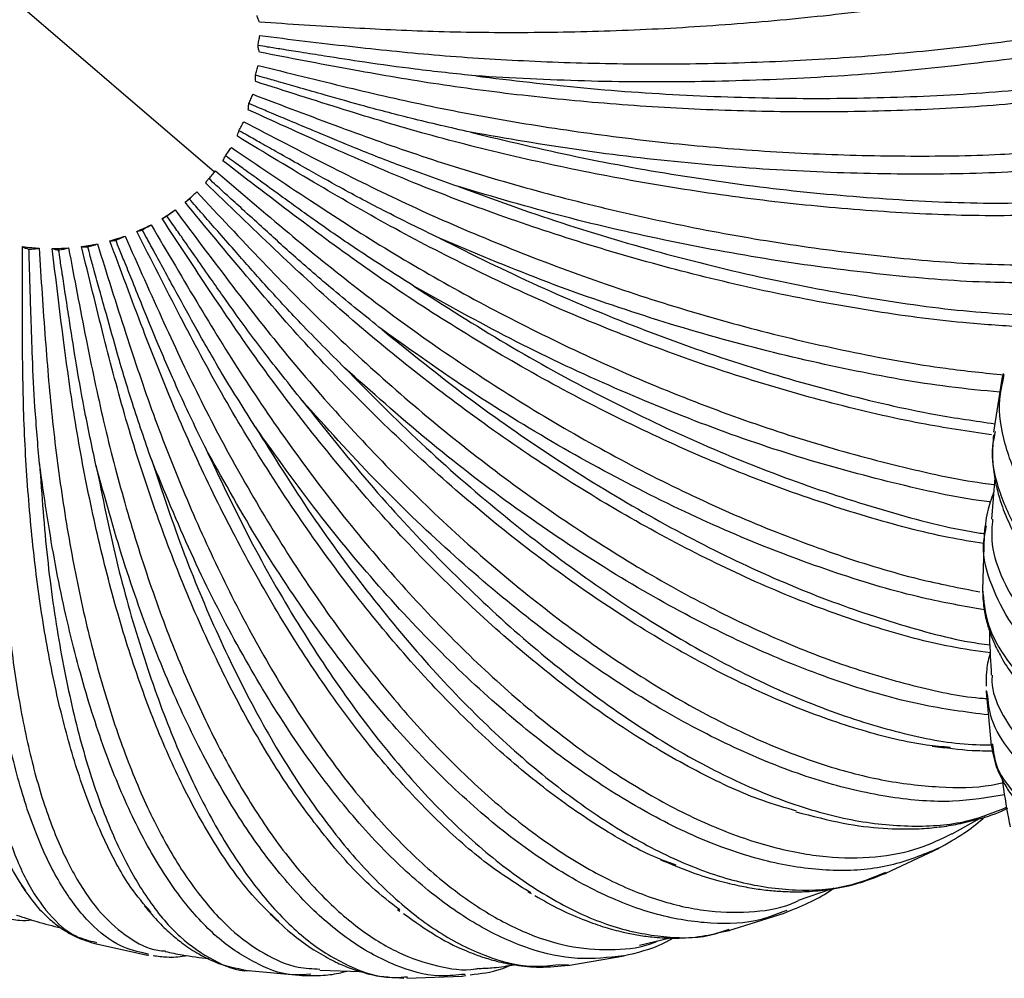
# Paper-space layout '_Dimétrica' of a CAD drawing. Header units: millimetres. Extents: x -569 to 164, y -631 to 613.
# Tile 9 of 24: x -490 to -413, y -349 to -273. Entities that reach past the tile are written whole.
import ezdxf

# ---------------------------------------------------------------- set-up
doc = ezdxf.new("R2010")
doc.units = ezdxf.units.MM

psp = doc.layouts.new('_Dimétrica')

# ---------------------------------------------------------------- linework, layer by layer
at = {"color": 7, "linetype": 'Continuous', "lineweight": 25}
for p, q in [((-474.929, -285.38), (-505.199, -259.399)), ((-477.257, -287.749), (-476.837, -287.388)), ((-412.886, -301.513), (-413.567, -305.861)), ((-412.808, -301.253), (-412.9, -301.589)), ((-412.773, -301.607), (-412.723, -301.32)), ((-413.438, -305.802), (-413.482, -306.044)), ((-413.478, -309.455), (-413.724, -312.716)), ((-414.268, -314.094), (-414.116, -313.258)), ((-414.313, -314.006), (-414.433, -318.318)), ((-414.158, -326.333), (-413.753, -330.545)), ((-414.147, -326.224), (-414.15, -326.43)), ((-414.057, -326.424), (-414.086, -326.263)), ((-413.652, -330.428), (-413.641, -330.488)), ((-416.814, -337.515), (-414.665, -336.314)), ((-422.041, -340.62), (-417.862, -338.636)), ((-428.937, -342.738), (-426.333, -341.847)), ((-450.257, -342.075), (-449.998, -342.217)), ((-460.512, -343.476), (-460.331, -343.599)), ((-429.86, -343.559), (-430.156, -343.662)), ((-434.416, -345.136), (-430.07, -343.769)), ((-430.112, -343.784), (-429.783, -343.644)), ((-434.813, -345.213), (-434.376, -345.124)), ((-434.781, -345.149), (-434.4, -345.017)), ((-441.452, -346.3), (-439.031, -345.721)), ((-484.353, -346.168), (-480.214, -347.069)), ((-484.293, -346.061), (-484.226, -346.083)), ((-480.309, -347.051), (-480.118, -347.07)), ((-480.147, -347.009), (-480.293, -346.964)), ((-447.1, -347.882), (-442.677, -347.127)), ((-466.633, -348.252), (-463.412, -348.377)), ((-448.052, -347.852), (-447.049, -347.801)), ((-472.279, -348.291), (-467.978, -348.681)), ((-467.356, -348.579), (-468.06, -348.618)), ((-460.723, -348.83), (-460.017, -348.88)), ((-459.968, -348.792), (-459.72, -348.78)), ((-459.793, -348.902), (-455.392, -348.738)), ((-455.194, -348.599), (-455.471, -348.613)), ((-455.468, -348.742), (-455.132, -348.681))]:
    psp.add_line(p, q, dxfattribs=at)
for points, knots in [([(-400.294, -268.388), (-401.974, -268.807), (-405.918, -269.791), (-412.615, -271.084), (-420.172, -272.281), (-427.899, -273.212), (-435.634, -273.878), (-443.249, -274.28), (-450.622, -274.426), (-457.663, -274.344), (-464.532, -274.007), (-469.042, -273.712), (-471.393, -273.558)], [0, 0, 0, 0, 0.079727, 0.187215, 0.29438, 0.400584, 0.505221, 0.607739, 0.707653, 0.804558, 0.898133, 1, 1, 1, 1]), ([(-471.393, -273.558), (-471.429, -273.484), (-471.502, -273.335), (-471.558, -273.125), (-471.586, -273.02)], [0, 0, 0, 0, 0.499434, 1, 1, 1, 1]), ([(-471.356, -274.615), (-469.001, -274.902), (-464.482, -275.454), (-457.6, -276.174), (-450.545, -276.632), (-443.16, -276.867), (-435.531, -276.844), (-427.784, -276.547), (-420.043, -275.97), (-412.484, -275.095), (-406.633, -274.231), (-403.491, -273.577), (-402.626, -273.396)], [0, 0, 0, 0, 0.105986, 0.203344, 0.304168, 0.408122, 0.514785, 0.623653, 0.734151, 0.84565, 0.957484, 1, 1, 1, 1]), ([(-471.504, -275.397), (-471.485, -275.263), (-471.445, -274.994), (-471.386, -274.742), (-471.356, -274.615)], [0, 0, 0, 0, 0.49956, 1, 1, 1, 1]), ([(-403.925, -275.133), (-403.938, -275.136), (-406.393, -275.656), (-411.768, -276.429), (-419.957, -277.406), (-428.476, -278.021), (-437.123, -278.302), (-445.81, -278.264), (-451.508, -277.951), (-454.355, -277.794)], [0, 0, 0, 0, 0.000891, 0.166734, 0.333406, 0.500354, 0.666172, 0.833153, 1, 1, 1, 1]), ([(-454.355, -277.794), (-455.955, -277.623), (-458.909, -277.307), (-462.866, -276.761), (-465.842, -276.291), (-468.021, -275.949), (-469.523, -275.711), (-470.641, -275.534), (-471.259, -275.436), (-471.504, -275.397)], [0, 0, 0, 0, 0.272345, 0.503118, 0.689513, 0.801166, 0.890132, 0.95641, 1, 1, 1, 1]), ([(-471.393, -275.926), (-471.417, -275.853), (-471.464, -275.708), (-471.491, -275.501), (-471.504, -275.397)], [0, 0, 0, 0, 0.499434, 1, 1, 1, 1]), ([(-406.044, -279.34), (-408.23, -279.59), (-412.812, -280.116), (-420.18, -280.537), (-427.897, -280.686), (-435.634, -280.523), (-443.249, -280.077), (-450.622, -279.37), (-457.663, -278.444), (-464.532, -277.248), (-469.042, -276.379), (-471.393, -275.926)], [0, 0, 0, 0, 0.107426, 0.225112, 0.341742, 0.456651, 0.569232, 0.678954, 0.785372, 0.888133, 1, 1, 1, 1]), ([(-471.717, -277.728), (-471.683, -277.597), (-471.613, -277.335), (-471.529, -277.087), (-471.487, -276.963)], [0, 0, 0, 0, 0.49956, 1, 1, 1, 1]), ([(-471.487, -276.963), (-469.149, -277.547), (-464.661, -278.667), (-457.827, -280.239), (-450.819, -281.534), (-443.481, -282.616), (-435.9, -283.432), (-428.195, -283.958), (-420.513, -284.152), (-413.586, -284.061), (-409.415, -283.751), (-407.633, -283.619)], [0, 0, 0, 0, 0.114107, 0.218926, 0.327475, 0.439395, 0.554231, 0.671441, 0.790406, 0.910449, 1, 1, 1, 1]), ([(-471.687, -278.238), (-471.699, -278.169), (-471.722, -278.029), (-471.719, -277.829), (-471.717, -277.728)], [0, 0, 0, 0, 0.4994343, 1, 1, 1, 1]), ([(-454.761, -282.234), (-456.343, -281.873), (-459.265, -281.205), (-463.178, -280.173), (-466.119, -279.331), (-468.274, -278.716), (-469.759, -278.291), (-470.864, -277.973), (-471.475, -277.798), (-471.717, -277.728)], [0, 0, 0, 0, 0.2723439, 0.5031164, 0.6895115, 0.801165, 0.8901311, 0.9564094, 1, 1, 1, 1]), ([(-409.646, -288.746), (-411.015, -288.778), (-414.757, -288.868), (-421.212, -288.598), (-428.825, -287.984), (-436.461, -287.012), (-443.97, -285.739), (-451.236, -284.197), (-458.173, -282.447), (-464.935, -280.412), (-469.374, -278.983), (-471.687, -278.238)], [0, 0, 0, 0, 0.070687, 0.193217, 0.314647, 0.434286, 0.551501, 0.665739, 0.776538, 0.883529, 1, 1, 1, 1]), ([(-454.355, -277.794), (-451.524, -278.135), (-445.864, -278.814), (-437.195, -279.389), (-428.562, -279.625), (-420.077, -279.476), (-412.331, -279.031), (-407.644, -278.468), (-405.539, -278.215)], [0, 0, 0, 0, 0.171795, 0.343427, 0.516427, 0.68804, 0.859864, 1, 1, 1, 1]), ([(-472.271, -280.458), (-472.271, -280.393), (-472.27, -280.263), (-472.238, -280.073), (-472.222, -279.978)], [0, 0, 0, 0, 0.499434, 1, 1, 1, 1]), ([(-472.222, -279.978), (-472.173, -279.852), (-472.074, -279.599), (-471.966, -279.359), (-471.912, -279.238)], [0, 0, 0, 0, 0.49956, 1, 1, 1, 1]), ([(-455.721, -286.517), (-457.262, -285.972), (-460.109, -284.965), (-463.916, -283.465), (-466.777, -282.263), (-468.873, -281.386), (-470.317, -280.779), (-471.392, -280.327), (-471.986, -280.077), (-472.222, -279.978)], [0, 0, 0, 0, 0.272344, 0.503116, 0.689511, 0.801165, 0.890131, 0.956409, 1, 1, 1, 1]), ([(-471.912, -279.238), (-469.626, -280.11), (-465.242, -281.781), (-458.561, -284.178), (-451.705, -286.286), (-444.519, -288.187), (-437.091, -289.818), (-429.532, -291.14), (-421.995, -292.086), (-415.711, -292.62), (-412.108, -292.676), (-410.857, -292.696)], [0, 0, 0, 0, 0.117125, 0.224716, 0.336137, 0.451017, 0.568889, 0.689199, 0.811311, 0.934529, 1, 1, 1, 1]), ([(-411.458, -297.567), (-412.961, -297.472), (-416.781, -297.231), (-423.249, -296.343), (-430.669, -294.989), (-438.101, -293.242), (-445.401, -291.174), (-452.456, -288.833), (-459.184, -286.29), (-465.734, -283.451), (-470.032, -281.484), (-472.271, -280.458)], [0, 0, 0, 0, 0.078742, 0.200209, 0.320587, 0.439189, 0.555388, 0.668636, 0.778475, 0.884538, 1, 1, 1, 1]), ([(-473.01, -282.109), (-472.947, -281.99), (-472.82, -281.751), (-472.688, -281.521), (-472.622, -281.406)], [0, 0, 0, 0, 0.49956, 1, 1, 1, 1]), ([(-472.622, -281.406), (-470.426, -282.551), (-466.214, -284.748), (-459.791, -287.931), (-453.188, -290.812), (-446.259, -293.495), (-439.084, -295.902), (-431.775, -297.98), (-424.471, -299.65), (-418.058, -300.807), (-414.251, -301.196), (-412.728, -301.351)], [0, 0, 0, 0, 0.115211, 0.221044, 0.330644, 0.443646, 0.559593, 0.677937, 0.798053, 0.919257, 1, 1, 1, 1]), ([(-473.136, -282.551), (-473.124, -282.492), (-473.1, -282.374), (-473.04, -282.197), (-473.01, -282.109)], [0, 0, 0, 0, 0.4994343, 1, 1, 1, 1]), ([(-457.222, -290.576), (-458.699, -289.857), (-461.426, -288.528), (-465.07, -286.585), (-467.805, -285.042), (-469.808, -283.916), (-471.189, -283.137), (-472.217, -282.557), (-472.785, -282.236), (-473.01, -282.109)], [0, 0, 0, 0, 0.272344, 0.503117, 0.689512, 0.801165, 0.890131, 0.95641, 1, 1, 1, 1]), ([(-407.89, -285.048), (-409.393, -285.167), (-413.48, -285.491), (-420.596, -285.581), (-429.038, -285.355), (-437.64, -284.709), (-446.272, -283.707), (-451.932, -282.725), (-454.761, -282.234)], [0, 0, 0, 0, 0.104285, 0.283448, 0.462908, 0.641153, 0.820649, 1, 1, 1, 1]), ([(-454.761, -282.234), (-451.971, -282.902), (-446.394, -284.238), (-437.847, -285.763), (-429.327, -286.909), (-420.958, -287.598), (-414.212, -287.884), (-410.441, -287.773), (-409.229, -287.737)], [0, 0, 0, 0, 0.1825276, 0.3648822, 0.5486891, 0.7310234, 0.9135819, 1, 1, 1, 1]), ([(-413.741, -306.079), (-415.573, -305.805), (-419.641, -305.194), (-426.264, -303.646), (-433.399, -301.592), (-440.528, -299.115), (-447.518, -296.298), (-454.262, -293.202), (-460.682, -289.913), (-466.918, -286.315), (-471.006, -283.841), (-473.136, -282.551)], [0, 0, 0, 0, 0.097502, 0.216497, 0.334423, 0.450609, 0.564442, 0.675384, 0.782986, 0.88689, 1, 1, 1, 1]), ([(-474.069, -284.089), (-473.993, -283.978), (-473.84, -283.756), (-473.685, -283.54), (-473.607, -283.432)], [0, 0, 0, 0, 0.49956, 1, 1, 1, 1]), ([(-473.607, -283.432), (-471.536, -284.832), (-467.563, -287.52), (-461.497, -291.437), (-455.246, -295.041), (-448.672, -298.453), (-441.849, -301.587), (-434.888, -304.366), (-427.896, -306.736), (-421.042, -308.574), (-416.216, -309.654), (-413.818, -309.951), (-413.518, -309.988)], [0, 0, 0, 0, 0.108877, 0.208892, 0.312467, 0.419257, 0.528829, 0.640667, 0.75418, 0.868721, 0.983606, 1, 1, 1, 1]), ([(-474.268, -284.483), (-474.245, -284.432), (-474.199, -284.328), (-474.112, -284.169), (-474.069, -284.089)], [0, 0, 0, 0, 0.499434, 1, 1, 1, 1]), ([(-414.331, -314.647), (-415.252, -314.497), (-418.209, -314.016), (-423.544, -312.583), (-430.204, -310.403), (-436.973, -307.686), (-443.703, -304.539), (-450.289, -301.029), (-456.625, -297.237), (-462.641, -293.258), (-468.467, -288.959), (-472.281, -286.017), (-474.268, -284.483)], [0, 0, 0, 0, 0.050187, 0.161125, 0.27173, 0.381344, 0.489339, 0.595147, 0.698268, 0.798285, 0.894863, 1, 1, 1, 1]), ([(-459.239, -294.347), (-460.629, -293.466), (-463.197, -291.839), (-466.62, -289.483), (-469.186, -287.624), (-471.066, -286.266), (-472.361, -285.328), (-473.325, -284.629), (-473.858, -284.243), (-474.069, -284.089)], [0, 0, 0, 0, 0.272345, 0.503117, 0.689513, 0.801166, 0.890132, 0.95641, 1, 1, 1, 1]), ([(-475.383, -285.887), (-475.294, -285.786), (-475.116, -285.584), (-474.94, -285.383), (-474.852, -285.283)], [0, 0, 0, 0, 0.49956, 1, 1, 1, 1]), ([(-474.852, -285.283), (-472.939, -286.917), (-469.267, -290.053), (-463.652, -294.642), (-457.845, -298.906), (-451.72, -302.986), (-445.343, -306.783), (-438.816, -310.209), (-432.243, -313.19), (-425.758, -315.63), (-419.826, -317.441), (-416.239, -318.138), (-414.635, -318.45)], [0, 0, 0, 0, 0.101133, 0.194033, 0.29024, 0.389434, 0.491213, 0.595096, 0.700534, 0.806928, 0.913641, 1, 1, 1, 1]), ([(-475.649, -286.225), (-475.616, -286.182), (-475.549, -286.096), (-475.439, -285.957), (-475.383, -285.887)], [0, 0, 0, 0, 0.499434, 1, 1, 1, 1]), ([(-461.741, -297.771), (-463.024, -296.743), (-465.394, -294.845), (-468.543, -292.114), (-470.899, -289.968), (-472.625, -288.4), (-473.814, -287.317), (-474.7, -286.51), (-475.189, -286.064), (-475.383, -285.887)], [0, 0, 0, 0, 0.272344, 0.503117, 0.689512, 0.801165, 0.890131, 0.95641, 1, 1, 1, 1]), ([(-476.931, -287.474), (-476.83, -287.384), (-476.63, -287.204), (-476.435, -287.022), (-476.337, -286.931)], [0, 0, 0, 0, 0.49956, 1, 1, 1, 1]), ([(-476.337, -286.931), (-474.611, -288.773), (-471.299, -292.309), (-466.223, -297.495), (-460.945, -302.347), (-455.355, -307.021), (-449.51, -311.407), (-443.501, -315.41), (-437.425, -318.937), (-431.395, -321.9), (-425.509, -324.259), (-419.921, -325.884), (-416.108, -326.731), (-414.294, -326.84), (-414.108, -326.851)], [0, 0, 0, 0, 0.088904, 0.170572, 0.255146, 0.342346, 0.431818, 0.523139, 0.615829, 0.709358, 0.803167, 0.89669, 0.989367, 1, 1, 1, 1]), ([(-413.82, -323.256), (-414.855, -323.112), (-417.69, -322.718), (-422.716, -321.348), (-428.776, -319.227), (-435.026, -316.473), (-441.329, -313.184), (-447.579, -309.427), (-453.67, -305.293), (-459.509, -300.874), (-465.032, -296.274), (-470.357, -291.343), (-473.836, -287.979), (-475.649, -286.225)], [0, 0, 0, 0, 0.056521, 0.154923, 0.253628, 0.352037, 0.449563, 0.54565, 0.63979, 0.73154, 0.820528, 0.906457, 1, 1, 1, 1]), ([(-411.186, -294.099), (-412.19, -294.088), (-415.74, -294.052), (-422.24, -293.493), (-430.52, -292.441), (-438.958, -290.899), (-447.414, -288.963), (-452.953, -287.332), (-455.721, -286.517)], [0, 0, 0, 0, 0.073133, 0.258527, 0.444229, 0.628673, 0.814411, 1, 1, 1, 1]), ([(-455.721, -286.517), (-453.014, -287.501), (-447.603, -289.466), (-439.296, -291.903), (-431.005, -293.921), (-422.85, -295.423), (-416.3, -296.333), (-412.644, -296.544), (-411.49, -296.611)], [0, 0, 0, 0, 0.1829319, 0.3656903, 0.5499042, 0.7326423, 0.9156051, 1, 1, 1, 1]), ([(-477.257, -287.749), (-477.215, -287.715), (-477.13, -287.649), (-476.997, -287.532), (-476.931, -287.474)], [0, 0, 0, 0, 0.499434, 1, 1, 1, 1]), ([(-416.964, -330.71), (-417.585, -330.66), (-419.772, -330.484), (-423.896, -329.442), (-429.268, -327.594), (-434.891, -325.01), (-440.636, -321.791), (-446.404, -317.992), (-452.093, -313.703), (-457.608, -309.024), (-462.867, -304.055), (-467.816, -298.911), (-472.558, -293.428), (-475.647, -289.695), (-477.257, -287.749)], [0, 0, 0, 0, 0.035858, 0.126172, 0.21731, 0.308728, 0.399872, 0.490198, 0.579192, 0.666382, 0.751359, 0.833777, 0.913363, 1, 1, 1, 1]), ([(-464.688, -300.792), (-465.845, -299.635), (-467.981, -297.497), (-470.808, -294.436), (-472.917, -292.037), (-474.462, -290.283), (-475.527, -289.073), (-476.319, -288.17), (-476.757, -287.671), (-476.931, -287.474)], [0, 0, 0, 0, 0.272344, 0.503116, 0.689511, 0.801165, 0.890131, 0.956409, 1, 1, 1, 1]), ([(-479.068, -289.03), (-478.871, -288.908), (-478.521, -288.691), (-478.186, -288.453), (-478.039, -288.349)], [0, 0, 0, 0, 0.562223, 1, 1, 1, 1]), ([(-478.687, -288.824), (-478.577, -288.747), (-478.357, -288.592), (-478.145, -288.43), (-478.039, -288.349)], [0, 0, 0, 0, 0.49956, 1, 1, 1, 1]), ([(-478.039, -288.349), (-476.527, -290.371), (-473.627, -294.25), (-469.169, -299.951), (-464.498, -305.309), (-459.521, -310.494), (-454.285, -315.389), (-448.87, -319.887), (-443.362, -323.886), (-437.859, -327.294), (-432.461, -330.04), (-427.268, -332.069), (-422.359, -333.376), (-417.849, -333.895), (-414.654, -333.903), (-413.1, -333.533), (-412.779, -333.457)], [0, 0, 0, 0, 0.074497, 0.142931, 0.2138, 0.28687, 0.361843, 0.438366, 0.516036, 0.594409, 0.673017, 0.751384, 0.829043, 0.905551, 0.980504, 1, 1, 1, 1]), ([(-479.068, -289.03), (-479.017, -289.007), (-478.917, -288.962), (-478.764, -288.87), (-478.687, -288.824)], [0, 0, 0, 0, 0.499434, 1, 1, 1, 1]), ([(-429.083, -335.718), (-429.963, -335.467), (-432.408, -334.772), (-436.669, -332.796), (-441.767, -329.887), (-446.952, -326.259), (-452.117, -322.035), (-457.173, -317.299), (-462.04, -312.161), (-466.646, -306.73), (-470.95, -301.13), (-475.036, -295.182), (-477.686, -291.138), (-479.068, -289.03)], [0, 0, 0, 0, 0.055456, 0.153969, 0.252785, 0.351305, 0.448942, 0.545137, 0.639384, 0.731237, 0.820325, 0.906351, 1, 1, 1, 1]), ([(-468.034, -303.365), (-469.047, -302.097), (-470.918, -299.756), (-473.379, -296.413), (-475.208, -293.798), (-476.548, -291.887), (-477.47, -290.567), (-478.157, -289.584), (-478.537, -289.04), (-478.687, -288.824)], [0, 0, 0, 0, 0.272344, 0.503117, 0.689512, 0.801165, 0.890131, 0.956409, 1, 1, 1, 1]), ([(-481.051, -290.049), (-480.838, -289.955), (-480.459, -289.788), (-480.091, -289.599), (-479.93, -289.516)], [0, 0, 0, 0, 0.561656, 1, 1, 1, 1]), ([(-481.051, -290.049), (-480.994, -290.038), (-480.88, -290.015), (-480.711, -289.95), (-480.626, -289.918)], [0, 0, 0, 0, 0.499434, 1, 1, 1, 1]), ([(-438.558, -339.994), (-439.145, -339.779), (-441.159, -339.041), (-444.766, -336.947), (-449.305, -333.76), (-453.873, -329.813), (-458.376, -325.251), (-462.74, -320.158), (-466.897, -314.655), (-470.788, -308.858), (-474.384, -302.894), (-477.75, -296.576), (-479.92, -292.285), (-481.051, -290.049)], [0, 0, 0, 0, 0.041073, 0.141087, 0.241407, 0.341428, 0.440551, 0.538211, 0.633893, 0.727145, 0.817589, 0.904925, 1, 1, 1, 1]), ([(-480.626, -289.918), (-480.507, -289.854), (-480.27, -289.726), (-480.043, -289.586), (-479.93, -289.516)], [0, 0, 0, 0, 0.49956, 1, 1, 1, 1]), ([(-471.726, -305.447), (-472.58, -304.091), (-474.159, -301.584), (-476.216, -298.014), (-477.735, -295.224), (-478.849, -293.185), (-479.615, -291.777), (-480.186, -290.728), (-480.501, -290.148), (-480.626, -289.918)], [0, 0, 0, 0, 0.272344, 0.503116, 0.689511, 0.801165, 0.890131, 0.956409, 1, 1, 1, 1]), ([(-479.93, -289.516), (-478.657, -291.686), (-476.215, -295.847), (-472.442, -301.972), (-468.446, -307.746), (-464.151, -313.351), (-459.592, -318.664), (-454.837, -323.57), (-449.959, -327.957), (-445.044, -331.729), (-440.181, -334.803), (-435.457, -337.126), (-430.955, -338.667), (-426.743, -339.434), (-422.891, -339.429), (-419.56, -338.818), (-417.68, -337.905), (-416.828, -337.491)], [0, 0, 0, 0, 0.066866, 0.128289, 0.191899, 0.257484, 0.324777, 0.393461, 0.463174, 0.533519, 0.604074, 0.674414, 0.744118, 0.812788, 0.880064, 0.945627, 1, 1, 1, 1]), ([(-489.799, -342.011), (-490.239, -341.354), (-491.237, -339.864), (-492.459, -336.597), (-493.5, -332.446), (-494.215, -327.625), (-494.614, -322.271), (-494.704, -316.498), (-494.502, -310.429), (-494.046, -304.197), (-493.294, -297.607), (-492.712, -293.133), (-492.409, -290.802)], [0, 0, 0, 0, 0.08429, 0.191245, 0.297879, 0.403556, 0.507674, 0.609683, 0.709102, 0.805527, 0.898638, 1, 1, 1, 1]), ([(-483.177, -290.789), (-482.951, -290.725), (-482.548, -290.61), (-482.153, -290.473), (-481.98, -290.413)], [0, 0, 0, 0, 0.561102, 1, 1, 1, 1]), ([(-483.177, -290.789), (-483.115, -290.79), (-482.99, -290.792), (-482.807, -290.755), (-482.716, -290.737)], [0, 0, 0, 0, 0.499434, 1, 1, 1, 1]), ([(-450.024, -342.173), (-451.16, -341.452), (-453.604, -339.9), (-457.385, -336.553), (-461.289, -332.402), (-465.084, -327.586), (-468.706, -322.236), (-472.102, -316.468), (-475.227, -310.404), (-478.064, -304.175), (-480.66, -297.59), (-482.315, -293.119), (-483.177, -290.789)], [0, 0, 0, 0, 0.09217, 0.198205, 0.303921, 0.408689, 0.511911, 0.613042, 0.711606, 0.807201, 0.899511, 1, 1, 1, 1]), ([(-482.716, -290.737), (-482.59, -290.687), (-482.339, -290.587), (-482.1, -290.471), (-481.98, -290.413)], [0, 0, 0, 0, 0.49956, 1, 1, 1, 1]), ([(-475.705, -307.007), (-476.389, -305.584), (-477.653, -302.954), (-479.275, -299.213), (-480.46, -296.292), (-481.329, -294.157), (-481.927, -292.683), (-482.372, -291.585), (-482.618, -290.978), (-482.716, -290.737)], [0, 0, 0, 0, 0.272344, 0.503116, 0.689511, 0.801165, 0.890131, 0.956409, 1, 1, 1, 1]), ([(-481.98, -290.413), (-480.967, -292.696), (-479.022, -297.075), (-475.993, -303.524), (-472.728, -309.618), (-469.172, -315.547), (-465.348, -321.181), (-461.308, -326.4), (-457.115, -331.086), (-452.838, -335.137), (-448.554, -338.464), (-444.34, -341.011), (-440.272, -342.739), (-436.41, -343.669), (-432.837, -343.748), (-430.344, -343.422), (-429.131, -342.87), (-428.924, -342.776)], [0, 0, 0, 0, 0.069715, 0.133755, 0.200075, 0.268454, 0.338614, 0.410225, 0.482908, 0.55625, 0.629812, 0.703148, 0.775822, 0.847418, 0.91756, 0.985917, 1, 1, 1, 1]), ([(-413.074, -302.714), (-414.403, -302.587), (-418.204, -302.223), (-424.872, -301.018), (-432.898, -299.167), (-441.054, -296.776), (-449.219, -293.949), (-454.555, -291.7), (-457.222, -290.576)], [0, 0, 0, 0, 0.09711, 0.277708, 0.458606, 0.638279, 0.819212, 1, 1, 1, 1]), ([(-457.222, -290.576), (-454.638, -291.857), (-449.472, -294.416), (-441.519, -297.713), (-433.569, -300.552), (-425.727, -302.826), (-418.972, -304.411), (-415.011, -304.979), (-413.464, -305.201)], [0, 0, 0, 0, 0.1770969, 0.3540259, 0.5323641, 0.7092734, 0.8864003, 1, 1, 1, 1]), ([(-491.108, -291.085), (-491.247, -293.452), (-491.514, -297.994), (-491.795, -304.687), (-491.787, -311.02), (-491.52, -317.192), (-490.964, -323.065), (-490.112, -328.519), (-488.961, -333.43), (-487.523, -337.69), (-485.817, -341.204), (-483.878, -343.931), (-481.731, -345.753), (-480.027, -346.675), (-479.006, -346.737), (-478.804, -346.749)], [0, 0, 0, 0, 0.080588, 0.154617, 0.231281, 0.310324, 0.391427, 0.474207, 0.558227, 0.643007, 0.728042, 0.812817, 0.896825, 0.979588, 1, 1, 1, 1]), ([(-479.947, -343.697), (-480.479, -343.077), (-481.759, -341.584), (-483.55, -338.282), (-485.319, -333.996), (-486.816, -329.026), (-488.034, -323.518), (-488.963, -317.586), (-489.606, -311.357), (-489.987, -304.966), (-490.085, -298.214), (-490.071, -293.633), (-490.064, -291.246)], [0, 0, 0, 0, 0.076689, 0.184532, 0.292051, 0.398606, 0.503588, 0.606444, 0.706688, 0.803913, 0.897797, 1, 1, 1, 1]), ([(-490.064, -291.246), (-489.82, -291.274), (-489.385, -291.325), (-488.95, -291.352), (-488.759, -291.364)], [0, 0, 0, 0, 0.5594738, 1, 1, 1, 1]), ([(-490.064, -291.246), (-489.995, -291.284), (-489.856, -291.361), (-489.654, -291.415), (-489.553, -291.441)], [0, 0, 0, 0, 0.4994343, 1, 1, 1, 1]), ([(-489.553, -291.441), (-489.417, -291.436), (-489.146, -291.426), (-488.888, -291.385), (-488.759, -291.364)], [0, 0, 0, 0, 0.49956, 1, 1, 1, 1]), ([(-488.725, -308.348), (-488.851, -306.867), (-489.083, -304.131), (-489.281, -300.244), (-489.374, -297.21), (-489.445, -294.993), (-489.492, -293.462), (-489.526, -292.322), (-489.545, -291.691), (-489.553, -291.441)], [0, 0, 0, 0, 0.272344, 0.503116, 0.689511, 0.801165, 0.890131, 0.956409, 1, 1, 1, 1]), ([(-488.759, -291.364), (-488.601, -293.767), (-488.299, -298.376), (-487.728, -305.171), (-486.881, -311.604), (-485.768, -317.876), (-484.371, -323.85), (-482.698, -329.401), (-480.764, -334.405), (-478.595, -338.751), (-476.226, -342.346), (-473.701, -345.136), (-471.064, -347.041), (-468.698, -348.08), (-467.203, -348.146), (-466.63, -348.171)], [0, 0, 0, 0, 0.078166, 0.14997, 0.22433, 0.300998, 0.379663, 0.459955, 0.54145, 0.623682, 0.706162, 0.788389, 0.869872, 0.950148, 1, 1, 1, 1]), ([(-487.719, -291.393), (-487.478, -291.39), (-487.046, -291.385), (-486.618, -291.357), (-486.43, -291.345)], [0, 0, 0, 0, 0.560015, 1, 1, 1, 1]), ([(-469.858, -344.434), (-470.564, -343.771), (-472.208, -342.224), (-474.642, -338.841), (-477.137, -334.508), (-479.417, -329.489), (-481.453, -323.929), (-483.223, -317.945), (-484.711, -311.663), (-485.928, -305.22), (-486.876, -298.415), (-487.43, -293.799), (-487.719, -291.393)], [0, 0, 0, 0, 0.080684, 0.18806, 0.295114, 0.401208, 0.505736, 0.608147, 0.707957, 0.804762, 0.898239, 1, 1, 1, 1]), ([(-487.719, -291.393), (-487.651, -291.418), (-487.513, -291.47), (-487.314, -291.493), (-487.214, -291.505)], [0, 0, 0, 0, 0.499434, 1, 1, 1, 1]), ([(-487.214, -291.505), (-487.08, -291.485), (-486.812, -291.444), (-486.558, -291.378), (-486.43, -291.345)], [0, 0, 0, 0, 0.49956, 1, 1, 1, 1]), ([(-484.272, -308.469), (-484.589, -306.983), (-485.174, -304.237), (-485.859, -300.337), (-486.326, -297.293), (-486.669, -295.068), (-486.905, -293.532), (-487.08, -292.388), (-487.176, -291.756), (-487.214, -291.505)], [0, 0, 0, 0, 0.272343, 0.503116, 0.689511, 0.801164, 0.89013, 0.956409, 1, 1, 1, 1]), ([(-486.43, -291.345), (-485.979, -293.745), (-485.112, -298.349), (-483.696, -305.136), (-482.019, -311.563), (-480.067, -317.827), (-477.836, -323.794), (-475.35, -329.338), (-472.64, -334.336), (-469.746, -338.675), (-466.719, -342.268), (-463.614, -345.04), (-460.485, -346.987), (-457.397, -347.998), (-455.256, -348.342), (-454.178, -348.133), (-454.083, -348.115)], [0, 0, 0, 0, 0.0754216, 0.144704, 0.2164525, 0.2904284, 0.3663317, 0.4438042, 0.5224372, 0.6017821, 0.6813654, 0.7607049, 0.8393271, 0.916784, 0.9926673, 1, 1, 1, 1]), ([(-485.412, -291.24), (-485.176, -291.206), (-484.755, -291.146), (-484.341, -291.062), (-484.159, -291.026)], [0, 0, 0, 0, 0.560556, 1, 1, 1, 1]), ([(-460.349, -343.509), (-461.083, -342.939), (-462.944, -341.494), (-465.874, -338.256), (-469.085, -333.975), (-472.135, -329.006), (-474.977, -323.5), (-477.572, -317.57), (-479.892, -311.344), (-481.932, -304.955), (-483.718, -298.206), (-484.831, -293.626), (-485.412, -291.24)], [0, 0, 0, 0, 0.070834, 0.17936, 0.287561, 0.394792, 0.50044, 0.603948, 0.704827, 0.80267, 0.897149, 1, 1, 1, 1]), ([(-485.412, -291.24), (-485.345, -291.253), (-485.213, -291.279), (-485.02, -291.272), (-484.923, -291.269)], [0, 0, 0, 0, 0.499434, 1, 1, 1, 1]), ([(-484.923, -291.269), (-484.793, -291.234), (-484.531, -291.163), (-484.283, -291.072), (-484.159, -291.026)], [0, 0, 0, 0, 0.49956, 1, 1, 1, 1]), ([(-479.909, -308.02), (-480.413, -306.553), (-481.344, -303.843), (-482.506, -299.991), (-483.338, -296.986), (-483.95, -294.788), (-484.37, -293.271), (-484.682, -292.141), (-484.855, -291.517), (-484.923, -291.269)], [0, 0, 0, 0, 0.272344, 0.503116, 0.689511, 0.801165, 0.890131, 0.956409, 1, 1, 1, 1]), ([(-484.159, -291.026), (-483.42, -293.386), (-482.003, -297.913), (-479.764, -304.585), (-477.276, -310.897), (-474.505, -317.047), (-471.461, -322.9), (-468.182, -328.333), (-464.715, -333.224), (-461.115, -337.464), (-457.446, -340.965), (-453.775, -343.665), (-450.168, -345.522), (-446.68, -346.561), (-443.39, -346.705), (-441.185, -346.473), (-440.138, -346.002), (-440.062, -345.968)], [0, 0, 0, 0, 0.070328, 0.134931, 0.201834, 0.270814, 0.341591, 0.413831, 0.487154, 0.56114, 0.635348, 0.70933, 0.782642, 0.854868, 0.925626, 0.994584, 1, 1, 1, 1]), ([(-413.804, -311.374), (-413.828, -311.371), (-416.096, -311.115), (-421.006, -310.019), (-428.445, -308.056), (-436.134, -305.422), (-443.897, -302.247), (-451.658, -298.584), (-456.713, -295.759), (-459.239, -294.347)], [0, 0, 0, 0, 0.001761, 0.167459, 0.333986, 0.500789, 0.666462, 0.833299, 1, 1, 1, 1]), ([(-459.239, -294.347), (-456.816, -295.902), (-451.971, -299.009), (-444.482, -303.103), (-436.981, -306.691), (-429.534, -309.708), (-422.303, -312.043), (-417.167, -313.428), (-414.598, -313.819), (-414.229, -313.876)], [0, 0, 0, 0, 0.161785, 0.323417, 0.486336, 0.64795, 0.809763, 0.972626, 1, 1, 1, 1]), ([(-414.298, -319.865), (-415.9, -319.583), (-419.616, -318.929), (-425.894, -317.059), (-432.944, -314.428), (-440.167, -311.126), (-447.444, -307.221), (-454.692, -302.799), (-459.392, -299.446), (-461.741, -297.771)], [0, 0, 0, 0, 0.111773, 0.25921, 0.407385, 0.555805, 0.70322, 0.85167, 1, 1, 1, 1]), ([(-461.741, -297.771), (-459.513, -299.572), (-455.06, -303.173), (-448.139, -307.983), (-441.177, -312.259), (-434.248, -315.899), (-427.444, -318.887), (-420.914, -321.083), (-416.354, -322.318), (-414.144, -322.582), (-413.858, -322.616)], [0, 0, 0, 0, 0.139692, 0.279252, 0.419923, 0.559468, 0.699184, 0.839806, 0.97925, 1, 1, 1, 1]), ([(-413.983, -328.151), (-415.746, -327.923), (-419.376, -327.453), (-425.357, -325.741), (-431.706, -323.288), (-438.267, -320.078), (-444.942, -316.177), (-451.636, -311.624), (-458.274, -306.525), (-462.551, -302.703), (-464.688, -300.792)], [0, 0, 0, 0, 0.119166, 0.245435, 0.370685, 0.496563, 0.622648, 0.74788, 0.873991, 1, 1, 1, 1]), ([(-464.688, -300.792), (-462.688, -302.81), (-458.691, -306.844), (-452.431, -312.28), (-446.1, -317.152), (-439.759, -321.357), (-433.509, -324.842), (-427.428, -327.567), (-421.629, -329.441), (-417.015, -330.446), (-414.525, -330.497), (-413.695, -330.514)], [0, 0, 0, 0, 0.1174756, 0.2348399, 0.3531389, 0.47049, 0.5879856, 0.7062436, 0.8235104, 0.9411799, 1, 1, 1, 1]), ([(-376.455, -334.749), (-378.88, -333.76), (-383.728, -331.782), (-390.289, -328.503), (-396.192, -325.058), (-401.313, -321.47), (-405.594, -317.796), (-408.962, -314.089), (-411.392, -310.395), (-412.784, -306.781), (-413.268, -303.826), (-412.898, -302.165), (-412.773, -301.607)], [0, 0, 0, 0, 0.104981, 0.209862, 0.315578, 0.420448, 0.525446, 0.631126, 0.73592, 0.841074, 0.946649, 1, 1, 1, 1]), ([(-412.696, -334.44), (-414.025, -334.663), (-416.802, -335.13), (-421.607, -334.753), (-426.897, -333.567), (-432.507, -331.498), (-438.347, -328.603), (-444.332, -324.918), (-450.382, -320.495), (-456.409, -315.385), (-462.347, -309.703), (-466.139, -305.477), (-468.034, -303.365)], [0, 0, 0, 0, 0.0922722, 0.1927751, 0.2935568, 0.3948265, 0.4952796, 0.596235, 0.6973577, 0.7977958, 0.8989387, 1, 1, 1, 1]), ([(-468.034, -303.365), (-466.291, -305.564), (-462.806, -309.961), (-457.29, -315.924), (-451.67, -321.3), (-445.995, -325.975), (-440.354, -329.895), (-434.826, -333), (-429.487, -335.246), (-424.41, -336.612), (-419.686, -337.038), (-415.672, -336.694), (-413.479, -335.804), (-412.54, -335.422)], [0, 0, 0, 0, 0.09291, 0.185732, 0.279294, 0.372105, 0.465031, 0.55856, 0.651305, 0.744369, 0.837805, 0.930514, 1, 1, 1, 1]), ([(-417.896, -338.652), (-419.131, -339.165), (-421.606, -340.193), (-425.861, -340.548), (-430.441, -340.029), (-435.323, -338.564), (-440.432, -336.194), (-445.7, -332.943), (-451.047, -328.864), (-456.402, -324.013), (-461.686, -318.446), (-466.847, -312.284), (-470.1, -307.726), (-471.726, -305.447)], [0, 0, 0, 0, 0.0909863, 0.1823268, 0.2728589, 0.3636422, 0.454865, 0.5453523, 0.6362921, 0.7273825, 0.8178562, 0.9089649, 1, 1, 1, 1]), ([(-471.726, -305.447), (-470.264, -307.792), (-467.342, -312.478), (-462.641, -318.86), (-457.798, -324.635), (-452.852, -329.685), (-447.882, -333.949), (-442.955, -337.363), (-438.14, -339.878), (-433.502, -341.469), (-429.123, -342.077), (-425.255, -341.838), (-423.054, -340.947), (-422.061, -340.545)], [0, 0, 0, 0, 0.092284, 0.184481, 0.277413, 0.369599, 0.461899, 0.554798, 0.646919, 0.739355, 0.832162, 0.924247, 1, 1, 1, 1]), ([(-413.482, -306.044), (-413.546, -306.349), (-413.833, -307.7), (-413.313, -310.219), (-411.904, -313.551), (-409.421, -316.907), (-405.996, -320.231), (-401.655, -323.476), (-396.465, -326.597), (-390.484, -329.547), (-383.845, -332.307), (-378.917, -333.936), (-376.455, -334.749)], [0, 0, 0, 0, 0.031226, 0.138488, 0.246048, 0.354128, 0.461336, 0.569081, 0.677005, 0.784197, 0.892142, 1, 1, 1, 1]), ([(-413.572, -306.084), (-413.619, -306.657), (-413.71, -307.777), (-413.528, -309.305), (-413.254, -310.588), (-412.848, -311.887), (-412.237, -313.315), (-411.309, -315.047), (-410.367, -316.34), (-409.865, -317.029)], [0, 0, 0, 0, 0.149554, 0.292582, 0.407395, 0.517538, 0.664582, 0.821374, 1, 1, 1, 1]), ([(-430.156, -343.662), (-430.718, -343.882), (-432.482, -344.574), (-435.793, -344.684), (-440.005, -344.037), (-444.436, -342.366), (-449.002, -339.761), (-453.649, -336.238), (-458.304, -331.857), (-462.906, -326.676), (-467.385, -320.757), (-471.703, -314.227), (-474.371, -309.413), (-475.705, -307.007)], [0, 0, 0, 0, 0.04486, 0.140835, 0.235961, 0.331351, 0.427203, 0.522282, 0.617836, 0.713549, 0.808614, 0.904345, 1, 1, 1, 1]), ([(-475.705, -307.007), (-474.545, -309.457), (-472.225, -314.353), (-468.398, -321.04), (-464.39, -327.106), (-460.225, -332.428), (-455.972, -336.942), (-451.689, -340.581), (-447.436, -343.288), (-443.267, -345.056), (-439.271, -345.747), (-436.423, -345.757), (-435.017, -345.236), (-434.781, -345.149)], [0, 0, 0, 0, 0.09788, 0.195667, 0.294233, 0.392009, 0.489906, 0.588438, 0.686144, 0.784185, 0.88262, 0.980288, 1, 1, 1, 1]), ([(-493.197, -307.659), (-493.346, -310.111), (-493.645, -315.012), (-493.613, -321.704), (-493.226, -327.776), (-492.454, -333.103), (-491.318, -337.62), (-489.834, -341.27), (-488.01, -343.954), (-486.165, -345.607), (-484.824, -345.933), (-484.293, -346.061)], [0, 0, 0, 0, 0.115382, 0.230654, 0.346845, 0.462105, 0.577506, 0.693656, 0.808833, 0.924406, 1, 1, 1, 1]), ([(-480.293, -346.964), (-480.98, -346.804), (-482.551, -346.438), (-484.766, -344.677), (-486.93, -341.916), (-488.81, -338.185), (-490.385, -333.579), (-491.634, -328.152), (-492.531, -321.97), (-493.097, -315.164), (-493.164, -310.16), (-493.197, -307.659)], [0, 0, 0, 0, 0.088434, 0.202243, 0.316602, 0.43004, 0.544045, 0.658238, 0.771659, 0.885876, 1, 1, 1, 1]), ([(-468.06, -348.618), (-468.191, -348.628), (-469.35, -348.711), (-471.488, -347.892), (-474.419, -346.103), (-477.197, -343.222), (-479.79, -339.419), (-482.158, -334.715), (-484.27, -329.186), (-486.089, -322.894), (-487.621, -315.973), (-488.357, -310.889), (-488.725, -308.348)], [0, 0, 0, 0, 0.013945, 0.12312, 0.232599, 0.342607, 0.451728, 0.561395, 0.671243, 0.780348, 0.890218, 1, 1, 1, 1]), ([(-488.725, -308.348), (-488.541, -310.863), (-488.175, -315.89), (-487.179, -322.765), (-485.872, -329.01), (-484.238, -334.5), (-482.311, -339.171), (-480.114, -342.939), (-477.682, -345.799), (-475.032, -347.551), (-473.183, -348.36), (-472.201, -348.299), (-472.197, -348.299)], [0, 0, 0, 0, 0.110855, 0.221605, 0.333236, 0.443974, 0.554847, 0.666441, 0.777098, 0.888136, 0.999619, 1, 1, 1, 1]), ([(-455.471, -348.613), (-456.069, -348.671), (-457.789, -348.838), (-460.697, -347.992), (-464.138, -346.167), (-467.532, -343.302), (-470.83, -339.502), (-473.983, -334.805), (-476.951, -329.283), (-479.684, -322.999), (-482.173, -316.086), (-483.572, -311.008), (-484.272, -308.469)], [0, 0, 0, 0, 0.055661, 0.160218, 0.265064, 0.370418, 0.474923, 0.57995, 0.685151, 0.78964, 0.894863, 1, 1, 1, 1]), ([(-484.272, -308.469), (-483.756, -311.004), (-482.725, -316.073), (-480.765, -323.008), (-478.538, -329.311), (-476.043, -334.854), (-473.324, -339.574), (-470.417, -343.39), (-467.362, -346.277), (-464.205, -348.102), (-461.719, -348.939), (-460.304, -348.82), (-459.968, -348.792)], [0, 0, 0, 0, 0.10717, 0.214239, 0.322161, 0.429218, 0.536406, 0.64429, 0.75127, 0.858618, 0.966395, 1, 1, 1, 1]), ([(-442.704, -347.124), (-443.904, -347.265), (-446.313, -347.547), (-450.148, -346.695), (-454.09, -344.916), (-458.084, -342.142), (-462.07, -338.436), (-465.99, -333.848), (-469.792, -328.442), (-473.416, -322.283), (-476.839, -315.501), (-478.886, -310.513), (-479.909, -308.02)], [0, 0, 0, 0, 0.0989951, 0.1987536, 0.2987889, 0.3993085, 0.4990177, 0.5992254, 0.6995991, 0.7992934, 0.8996872, 1, 1, 1, 1]), ([(-479.909, -308.02), (-479.066, -310.533), (-477.38, -315.558), (-474.472, -322.43), (-471.339, -328.672), (-467.996, -334.16), (-464.498, -338.827), (-460.892, -342.598), (-457.226, -345.44), (-453.562, -347.25), (-450.478, -348.085), (-448.679, -347.913), (-448.052, -347.852)], [0, 0, 0, 0, 0.1046466, 0.2091939, 0.3145739, 0.4191096, 0.5237738, 0.6291173, 0.7335779, 0.8383972, 0.9436363, 1, 1, 1, 1]), ([(-413.565, -310.614), (-413.743, -311.117), (-414.145, -312.253), (-414.255, -313.432), (-414.317, -314.089)], [0, 0, 0, 0, 0.4425287, 1, 1, 1, 1]), ([(-413.644, -312.722), (-413.688, -313.271), (-413.807, -314.735), (-413.073, -317.173), (-411.511, -319.999), (-409.056, -322.821), (-405.784, -325.584), (-401.74, -328.239), (-397.014, -330.74), (-391.712, -333.048), (-385.957, -335.134), (-379.87, -336.976), (-373.59, -338.573), (-366.918, -339.942), (-362.38, -340.787), (-360.015, -341.227)], [0, 0, 0, 0, 0.048262, 0.128672, 0.210292, 0.292656, 0.375274, 0.457644, 0.539275, 0.619701, 0.698499, 0.775295, 0.849779, 0.921703, 1, 1, 1, 1]), ([(-376.86, -339.189), (-379.327, -338.528), (-384.258, -337.206), (-390.94, -334.877), (-396.959, -332.339), (-402.187, -329.601), (-406.568, -326.708), (-410.023, -323.701), (-412.542, -320.619), (-413.957, -317.515), (-414.51, -315.322), (-414.29, -314.202), (-414.268, -314.094)], [0, 0, 0, 0, 0.109599, 0.219093, 0.32946, 0.438942, 0.54856, 0.658888, 0.768292, 0.878071, 0.988291, 1, 1, 1, 1]), ([(-414.432, -318.188), (-414.345, -319.14), (-414.171, -321.047), (-412.614, -323.867), (-410.128, -326.602), (-406.655, -329.215), (-402.272, -331.668), (-397.033, -333.926), (-391, -335.955), (-384.307, -337.751), (-379.342, -338.71), (-376.86, -339.189)], [0, 0, 0, 0, 0.110719, 0.221746, 0.333309, 0.443974, 0.555192, 0.666594, 0.777241, 0.888666, 1, 1, 1, 1]), ([(-414.432, -318.229), (-414.414, -318.724), (-414.38, -319.637), (-414.116, -320.851), (-413.804, -321.819), (-413.424, -322.735), (-412.836, -323.862), (-411.874, -325.316), (-410.927, -326.348), (-410.414, -326.908)], [0, 0, 0, 0, 0.156496, 0.288427, 0.396108, 0.484976, 0.624429, 0.796283, 1, 1, 1, 1]), ([(-413.896, -321.485), (-413.893, -321.665), (-413.873, -322.84), (-413.803, -324.014), (-413.744, -325.008)], [0, 0, 0, 0, 0.152563, 1, 1, 1, 1]), ([(-413.826, -323.274), (-413.84, -323.317), (-413.993, -323.788), (-414.153, -324.665), (-414.144, -325.503), (-414.14, -325.874)], [0, 0, 0, 0, 0.05255, 0.5808, 1, 1, 1, 1]), ([(-413.678, -325.005), (-413.689, -325.179), (-413.751, -326.165), (-413.052, -327.926), (-411.517, -330.257), (-409.055, -332.488), (-405.784, -334.583), (-401.74, -336.501), (-397.014, -338.212), (-391.712, -339.694), (-385.957, -340.932), (-379.87, -341.92), (-373.59, -342.673), (-366.918, -343.183), (-362.38, -343.454), (-360.015, -343.595)], [0, 0, 0, 0, 0.017694, 0.100686, 0.184928, 0.269938, 0.355209, 0.440224, 0.524477, 0.607487, 0.688815, 0.768078, 0.844954, 0.919188, 1, 1, 1, 1]), ([(-376.704, -343.716), (-379.171, -343.39), (-384.102, -342.74), (-390.783, -341.384), (-396.801, -339.776), (-402.031, -337.907), (-406.408, -335.815), (-409.876, -333.525), (-412.346, -331.068), (-413.816, -328.693), (-413.984, -327.11), (-414.057, -326.424)], [0, 0, 0, 0, 0.113902, 0.227697, 0.342397, 0.456179, 0.5701, 0.684761, 0.798461, 0.912552, 1, 1, 1, 1]), ([(-418.4, -330.597), (-417.334, -330.739), (-415.693, -330.959), (-414.175, -330.973), (-413.643, -330.977)], [0, 0, 0, 0, 0.6495968, 1, 1, 1, 1]), ([(-413.765, -330.446), (-413.655, -331.021), (-413.445, -332.125), (-412.894, -333.307), (-412.201, -334.425), (-411.281, -335.574), (-410.399, -336.353), (-409.924, -336.773)], [0, 0, 0, 0, 0.222113, 0.426923, 0.586004, 0.777142, 1, 1, 1, 1]), ([(-413.641, -330.488), (-413.581, -331.009), (-413.429, -332.351), (-412.035, -334.353), (-409.61, -336.464), (-406.181, -338.354), (-401.855, -340.002), (-396.675, -341.386), (-390.707, -342.479), (-384.081, -343.295), (-379.162, -343.576), (-376.704, -343.716)], [0, 0, 0, 0, 0.073381, 0.189069, 0.305318, 0.420628, 0.536516, 0.652595, 0.767889, 0.883991, 1, 1, 1, 1]), ([(-412.888, -333.235), (-412.744, -334.257), (-412.567, -335.509), (-412.309, -336.748), (-412.261, -336.976)], [0, 0, 0, 0, 0.815428, 1, 1, 1, 1]), ([(-429.13, -335.787), (-427.856, -336.116), (-425.39, -336.753), (-422.307, -337.121), (-419.803, -337.163), (-417.852, -336.995), (-416.298, -336.751), (-414.587, -336.313), (-413.252, -335.913), (-412.526, -335.527), (-412.449, -335.486)], [0, 0, 0, 0, 0.192474, 0.372327, 0.543454, 0.642553, 0.739219, 0.845233, 0.983576, 1, 1, 1, 1]), ([(-417.901, -338.655), (-417.226, -338.277), (-415.995, -337.587), (-414.809, -336.689), (-414.306, -336.219), (-414.25, -336.167)], [0, 0, 0, 0, 0.519099, 0.946134, 1, 1, 1, 1]), ([(-439.79, -339.555), (-438.884, -339.936), (-437.244, -340.626), (-435.107, -341.261), (-433.464, -341.643), (-432.128, -341.874), (-430.91, -342.014), (-429.712, -342.085), (-428.34, -342.084), (-426.593, -341.942), (-424.391, -341.537), (-422.857, -340.938), (-422.011, -340.607)], [0, 0, 0, 0, 0.13594, 0.246299, 0.330863, 0.402627, 0.471556, 0.537766, 0.61008, 0.710452, 0.840177, 1, 1, 1, 1]), ([(-490.171, -341.555), (-489.771, -342.123), (-489.007, -343.205), (-487.996, -344.207), (-486.944, -345.034), (-485.74, -345.742), (-484.775, -346.034), (-484.256, -346.192)], [0, 0, 0, 0, 0.224068, 0.427811, 0.586055, 0.777096, 1, 1, 1, 1]), ([(-429.783, -343.644), (-429.161, -343.397), (-427.946, -342.917), (-426.754, -342.226), (-426.202, -341.822), (-426.151, -341.785)], [0, 0, 0, 0, 0.4875, 0.952145, 1, 1, 1, 1]), ([(-449.691, -342.385), (-449.032, -342.761), (-447.684, -343.531), (-445.836, -344.307), (-444.221, -344.879), (-442.864, -345.246), (-441.633, -345.495), (-440.342, -345.674), (-438.708, -345.762), (-436.798, -345.682), (-435.475, -345.369), (-434.813, -345.213)], [0, 0, 0, 0, 0.1225374, 0.2506098, 0.3545936, 0.4531088, 0.528472, 0.6098706, 0.7200771, 0.8601943, 1, 1, 1, 1]), ([(-480.438, -343.216), (-480.061, -343.661), (-479.35, -344.5), (-478.312, -345.462), (-477.323, -346.267), (-476.05, -347.095), (-474.324, -347.916), (-472.95, -348.164), (-472.191, -348.301)], [0, 0, 0, 0, 0.146153, 0.275451, 0.392714, 0.546164, 0.749314, 1, 1, 1, 1]), ([(-491.541, -344.091), (-491.115, -344.198), (-490.358, -344.387), (-489.647, -344.329), (-489.336, -344.304)], [0, 0, 0, 0, 0.562592, 1, 1, 1, 1]), ([(-490.529, -343.922), (-489.997, -344.1), (-488.847, -344.484), (-487.672, -344.773), (-487.041, -344.928)], [0, 0, 0, 0, 0.4630172, 1, 1, 1, 1]), ([(-470.558, -343.85), (-469.93, -344.434), (-468.753, -345.528), (-467.138, -346.662), (-465.784, -347.445), (-464.529, -348.014), (-463.264, -348.441), (-462.107, -348.751), (-461.341, -348.79), (-461.132, -348.801)], [0, 0, 0, 0, 0.196764, 0.368543, 0.530527, 0.652587, 0.780453, 0.940118, 1, 1, 1, 1]), ([(-460.042, -343.796), (-459.166, -344.422), (-457.322, -345.74), (-455.371, -346.66), (-453.794, -347.245), (-452.61, -347.594), (-451.102, -347.902), (-449.193, -348.086), (-447.801, -347.949), (-447.04, -347.873)], [0, 0, 0, 0, 0.1907222, 0.4013512, 0.4807906, 0.5667735, 0.6815343, 0.8258956, 1, 1, 1, 1]), ([(-442.733, -347.138), (-441.637, -346.873), (-440.22, -346.53), (-439.088, -345.878), (-438.832, -345.73)], [0, 0, 0, 0, 0.772896, 1, 1, 1, 1]), ([(-479.77, -347.107), (-479.408, -347.154), (-478.584, -347.263), (-477.69, -347.213), (-477.19, -347.117), (-477.13, -347.106)], [0, 0, 0, 0, 0.407149, 0.928523, 1, 1, 1, 1]), ([(-478.812, -346.792), (-478.371, -346.885), (-477.234, -347.125), (-476.082, -347.264), (-475.376, -347.349)], [0, 0, 0, 0, 0.387621, 1, 1, 1, 1]), ([(-454.788, -348.618), (-453.959, -348.525), (-452.837, -348.399), (-451.915, -347.991), (-451.675, -347.884)], [0, 0, 0, 0, 0.738562, 1, 1, 1, 1]), ([(-454.082, -348.125), (-453.701, -348.109), (-452.773, -348.069), (-451.856, -347.921), (-451.315, -347.834)], [0, 0, 0, 0, 0.410473, 1, 1, 1, 1]), ([(-468.063, -348.676), (-467.496, -348.688), (-466.459, -348.711), (-465.262, -348.541), (-464.656, -348.378), (-464.496, -348.335)], [0, 0, 0, 0, 0.469639, 0.860523, 1, 1, 1, 1])]:
    psp.add_open_spline(points, degree=3, knots=knots, dxfattribs=at)

doc.saveas('drawing.dxf')
